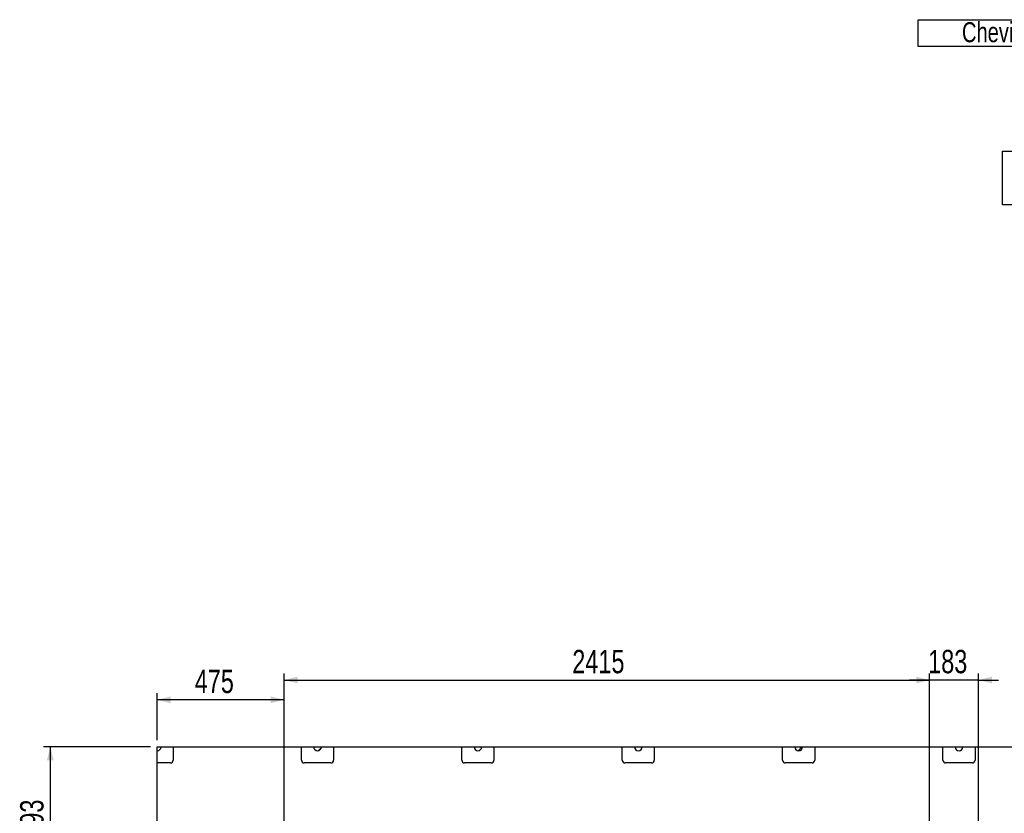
# Model space of a CAD drawing. Header units: millimetres. Extents: x 0 to 841, y 0 to 594.
# Tile 87 of 256: x 401 to 548, y 261 to 380. Entities that reach past the tile are written whole.
import ezdxf

# ---------------------------------------------------------------- set-up
doc = ezdxf.new("R2010")
doc.units = ezdxf.units.MM
for name, color, linetype in [('COTES', 1, 'Continuous'), ('NOTES', 6, 'Continuous'), ('TRAIT-FINS', 9, 'Continuous')]:
    doc.layers.add(name, color=color, linetype=linetype)
doc.layers.add('TRAIT-FORT', color=4, linetype='Continuous', lineweight=25)
doc.styles.add('SLDTEXTSTYLE0', font='TXT', dxfattribs={"width": 0.75})
doc.dimstyles.new('SLDDIMSTYLE0', dxfattribs={"dimtxt": 3.5, "dimasz": 2, "dimexe": 0, "dimexo": 0.0625, "dimgap": 0.875, "dimtad": 1, "dimdec": 0, "dimlfac": 25, "dimrnd": 1e-09, "dimzin": 12, "dimdsep": 46, "dimtxsty": 'SLDTEXTSTYLE0', "dimsah": 1, "dimcen": 0.09, "dimadec": 0, "dimazin": 3, "dimtfac": 1, "dimtdec": 0, "dimtofl": 0, "dimtmove": 0, "dimatfit": 3, "dimfxl": 1, "dimfrac": 2, "dimtolj": 1, "dimtzin": 12, "dimarcsym": 0})
doc.dimstyles.new('SLDDIMSTYLE1', dxfattribs={"dimtxt": 3.5, "dimasz": 2, "dimexe": 0, "dimexo": 0.0625, "dimgap": 0.875, "dimtad": 1, "dimdec": 0, "dimlfac": 25, "dimrnd": 1e-09, "dimzin": 12, "dimdsep": 46, "dimtxsty": 'SLDTEXTSTYLE0', "dimsah": 1, "dimcen": 0.09, "dimadec": 0, "dimazin": 3, "dimtfac": 1, "dimtdec": 0, "dimtmove": 0, "dimatfit": 0, "dimfxl": 1, "dimfrac": 2, "dimtolj": 1, "dimtzin": 12, "dimarcsym": 0})

# ---------------------------------------------------------------- blocks, each defined once
blk = doc.blocks.new('_D_22')
at = {"layer": 'COTES', "color": 1, "transparency": 16777216}
for p, q in [((421.19, 271.72), (421.19, 278.77)), ((440.19, 219.32), (440.19, 278.77)), ((440.19, 277.77), (421.19, 277.77))]:
    blk.add_line(p, q, dxfattribs=at)
for points in [[(421.19, 277.77), (423.19, 277.27), (423.19, 278.27)], [(440.19, 277.77), (438.19, 278.27), (438.19, 277.27)]]:
    blk.add_solid(points, dxfattribs=at)
at = {"layer": 'COTES', "color": 1, "transparency": 16777216, "insert": (426.81, 282.28), "char_height": 3.5, "attachment_point": 1, "style": 'SLDTEXTSTYLE0'}
blk.add_mtext('475', dxfattribs=at)
blk = doc.blocks.new('_D_23')
at = {"layer": 'COTES', "color": 1, "transparency": 16777216}
for p, q in [((440.19, 219.32), (440.19, 281.72)), ((536.79, 252), (536.79, 281.72)), ((440.19, 280.72), (536.79, 280.72))]:
    blk.add_line(p, q, dxfattribs=at)
for points in [[(440.19, 280.72), (442.19, 280.22), (442.19, 281.22)], [(536.79, 280.72), (534.79, 281.22), (534.79, 280.22)]]:
    blk.add_solid(points, dxfattribs=at)
at = {"layer": 'COTES', "color": 1, "transparency": 16777216, "insert": (483.31, 285.24), "char_height": 3.5, "attachment_point": 1, "style": 'SLDTEXTSTYLE0'}
blk.add_mtext('2415', dxfattribs=at)
blk = doc.blocks.new('_D_24')
at = {"layer": 'COTES', "color": 1, "transparency": 16777216}
for p, q in [((536.79, 252), (536.79, 281.72)), ((544.11, 199.72), (544.11, 281.72)), ((536.79, 280.72), (533.79, 280.72)), ((544.11, 280.72), (536.79, 280.72)), ((544.11, 280.72), (547.11, 280.72))]:
    blk.add_line(p, q, dxfattribs=at)
for points in [[(536.79, 280.72), (534.79, 281.22), (534.79, 280.22)], [(544.11, 280.72), (546.11, 280.22), (546.11, 281.22)]]:
    blk.add_solid(points, dxfattribs=at)
at = {"layer": 'COTES', "color": 1, "transparency": 16777216, "insert": (536.57, 285.24), "char_height": 3.5, "attachment_point": 1, "style": 'SLDTEXTSTYLE0'}
blk.add_mtext('183', dxfattribs=at)
blk = doc.blocks.new('_D_25')
at = {"layer": 'COTES', "color": 1, "transparency": 16777216}
for p, q in [((420.19, 270.72), (404.19, 270.72)), ((405.19, 270.72), (405.19, 251)), ((535.79, 251), (404.19, 251))]:
    blk.add_line(p, q, dxfattribs=at)
for points in [[(405.19, 270.72), (404.69, 268.72), (405.69, 268.72)], [(405.19, 251), (405.69, 253), (404.69, 253)]]:
    blk.add_solid(points, dxfattribs=at)
at = {"layer": 'COTES', "color": 1, "transparency": 16777216, "insert": (400.68, 256.98), "char_height": 3.5, "attachment_point": 1, "rotation": 90, "style": 'SLDTEXTSTYLE0'}
blk.add_mtext('493', dxfattribs=at)
blk = doc.blocks.new('SW_NOTE_7')
at = {"layer": 'NOTES', "color": 0}
for p, q in [((-33.96, -2.39), (-33.96, 5.66)), ((-33.96, 5.66), (0, 5.66)), ((0, 5.66), (0, -2.39)), ((0, -2.39), (-33.96, -2.39))]:
    blk.add_line(p, q, dxfattribs=at)
at = {"layer": 'NOTES', "color": 0, "char_height": 3, "attachment_point": 2, "style": 'SLDTEXTSTYLE0'}
for s, insert in [('CLAMP BETON', (-17.14, 5.58)), ('TEPCOL17-FAU-08', (-17.07, 1.58))]:
    blk.add_mtext(s, dxfattribs=dict(at, insert=insert))
blk = doc.blocks.new('SW_NOTE_8')
at = {"layer": 'NOTES', "color": 0}
for p, q in [((-52.33, -2.11), (-52.33, 1.91)), ((-52.33, 1.91), (0, 1.91)), ((0, 1.91), (0, -2.11)), ((0, -2.11), (-52.33, -2.11))]:
    blk.add_line(p, q, dxfattribs=at)
at = {"layer": 'NOTES', "color": 0, "insert": (-26.23, 1.54), "char_height": 3, "attachment_point": 2, "style": 'SLDTEXTSTYLE0'}
blk.add_mtext('Cheville HSA M16x137 HILTI', dxfattribs=at)

msp = doc.modelspace()

# ---------------------------------------------------------------- hatches: boundary and pattern name
at = {"layer": 'TRAIT-FINS'}
h = msp.add_hatch(dxfattribs=at)
h.set_pattern_fill('ANSI31', color=9, style=0)
edge = h.paths.add_edge_path(flags=0)
edge.add_line((421.187, 270.724), (421.187, 270.144))
edge.add_arc((421.187, 270.724), 0.58, 270, 360)
edge.add_line((421.767, 270.724), (421.187, 270.724))
h = msp.add_hatch(dxfattribs=at)
h.set_pattern_fill('ANSI31', color=9, style=0)
edge = h.paths.add_edge_path(flags=0)
edge.add_line((445.767, 270.724), (444.607, 270.724))
edge.add_arc((445.187, 270.724), 0.58, 180, 360)
h = msp.add_hatch(dxfattribs=at)
h.set_pattern_fill('ANSI31', color=9, style=0)
edge = h.paths.add_edge_path(flags=0)
edge.add_line((469.767, 270.724), (468.607, 270.724))
edge.add_arc((469.187, 270.724), 0.58, 180, 360)
h = msp.add_hatch(dxfattribs=at)
h.set_pattern_fill('ANSI31', color=9, style=0)
edge = h.paths.add_edge_path(flags=0)
edge.add_line((493.767, 270.724), (492.607, 270.724))
edge.add_arc((493.187, 270.724), 0.58, 180, 360)
h = msp.add_hatch(dxfattribs=at)
h.set_pattern_fill('ANSI31', color=9, style=0)
edge = h.paths.add_edge_path(flags=0)
edge.add_line((517.767, 270.724), (516.607, 270.724))
edge.add_arc((517.187, 270.724), 0.58, 180, 360)
h = msp.add_hatch(dxfattribs=at)
h.set_pattern_fill('ANSI31', color=9, style=0)
edge = h.paths.add_edge_path(flags=0)
edge.add_line((541.767, 270.724), (540.607, 270.724))
edge.add_arc((541.187, 270.724), 0.58, 180, 360)

# ---------------------------------------------------------------- linework, layer by layer
at = {"layer": 'TRAIT-FORT', "color": 4, "linetype": 'Continuous', "lineweight": 25}
for p, q in [((421.187, 270.724), (421.767, 270.724)), ((421.187, 270.144), (421.187, 270.724)), ((421.187, 268.324), (421.187, 270.144)), ((421.767, 270.724), (423.587, 270.724)), ((423.587, 270.724), (442.787, 270.724)), ((423.587, 270.724), (423.587, 268.724)), ((442.787, 268.724), (442.787, 270.724)), ((442.787, 270.724), (444.607, 270.724)), ((444.607, 270.724), (445.767, 270.724)), ((445.767, 270.724), (447.587, 270.724)), ((447.587, 270.724), (466.787, 270.724)), ((447.587, 270.724), (447.587, 268.724)), ((466.787, 268.724), (466.787, 270.724)), ((466.787, 270.724), (468.607, 270.724)), ((468.607, 270.724), (469.767, 270.724)), ((469.767, 270.724), (471.587, 270.724)), ((471.587, 270.724), (490.787, 270.724)), ((471.587, 270.724), (471.587, 268.724)), ((490.787, 268.724), (490.787, 270.724)), ((490.787, 270.724), (492.607, 270.724)), ((492.607, 270.724), (493.767, 270.724)), ((493.767, 270.724), (495.587, 270.724)), ((495.587, 270.724), (514.787, 270.724)), ((495.587, 270.724), (495.587, 268.724)), ((514.787, 268.724), (514.787, 270.724)), ((514.787, 270.724), (516.607, 270.724)), ((516.607, 270.724), (517.767, 270.724)), ((517.767, 270.724), (519.587, 270.724)), ((519.587, 270.724), (538.787, 270.724)), ((519.587, 270.724), (519.587, 268.724)), ((538.787, 268.724), (538.787, 270.724)), ((538.787, 270.724), (540.607, 270.724)), ((540.607, 270.724), (541.767, 270.724)), ((541.767, 270.724), (543.587, 270.724)), ((543.587, 270.724), (562.787, 270.724)), ((543.587, 270.724), (543.587, 268.724)), ((421.187, 249.124), (421.187, 268.324)), ((423.187, 268.324), (421.187, 268.324)), ((447.187, 268.324), (443.187, 268.324)), ((471.187, 268.324), (467.187, 268.324)), ((495.187, 268.324), (491.187, 268.324)), ((519.187, 268.324), (515.187, 268.324)), ((543.187, 268.324), (539.187, 268.324))]:
    msp.add_line(p, q, dxfattribs=at)
for centre, radius, start, end in [((421.187, 270.724), 0.58, 270, 0), ((445.187, 270.724), 0.58, 180, 0), ((469.187, 270.724), 0.58, 180, 0), ((493.187, 270.724), 0.58, 180, 0), ((517.187, 270.724), 0.58, 180, 0), ((541.187, 270.724), 0.58, 180, 0), ((423.187, 268.724), 0.4, 270, 0), ((443.187, 268.724), 0.4, 180, 270), ((447.187, 268.724), 0.4, 270, 0), ((467.187, 268.724), 0.4, 180, 270), ((471.187, 268.724), 0.4, 270, 0), ((491.187, 268.724), 0.4, 180, 270), ((495.187, 268.724), 0.4, 270, 0), ((515.187, 268.724), 0.4, 180, 270), ((519.187, 268.724), 0.4, 270, 0), ((539.187, 268.724), 0.4, 180, 270), ((543.187, 268.724), 0.4, 270, 360)]:
    msp.add_arc(centre, radius, start, end, dxfattribs=at)

# ---------------------------------------------------------------- block references
at = {"layer": 'NOTES', "color": 211}
for name, p in [('SW_NOTE_8', (587.421, 377.61)), ('SW_NOTE_7', (581.635, 354.214))]:
    msp.add_blockref(name, p, dxfattribs=at)

# ---------------------------------------------------------------- dimensions: what is measured, and where the dimension line sits
at = {"layer": 'COTES', "color": 1}
for base, p1, p2, dimstyle, picture, middle in [((536.787, 280.724), (440.187, 218.324), (536.787, 251.004), 'SLDDIMSTYLE0', '_D_23', (488.487, 280.724)), ((536.787, 280.724), (544.107, 198.724), (536.787, 251.004), 'SLDDIMSTYLE1', '_D_24', (540.447, 280.724)), ((421.187, 277.768), (440.187, 218.324), (421.187, 270.724), 'SLDDIMSTYLE0', '_D_22', (430.687, 277.768))]:
    dim = msp.add_linear_dim(base=base, p1=p1, p2=p2, dimstyle=dimstyle, dxfattribs=at)
    dim.commit()
    dim.dimension.update_dxf_attribs({"geometry": picture, "text_midpoint": middle, "dimtype": 160})
dim = msp.add_linear_dim(base=(405.187, 251.004), p1=(421.187, 270.724), p2=(536.787, 251.004), angle=90, dimstyle='SLDDIMSTYLE0', dxfattribs=at)
dim.commit()
dim.dimension.update_dxf_attribs({"geometry": '_D_25', "text_midpoint": (405.187, 260.864), "dimtype": 160})

doc.saveas('drawing.dxf')
